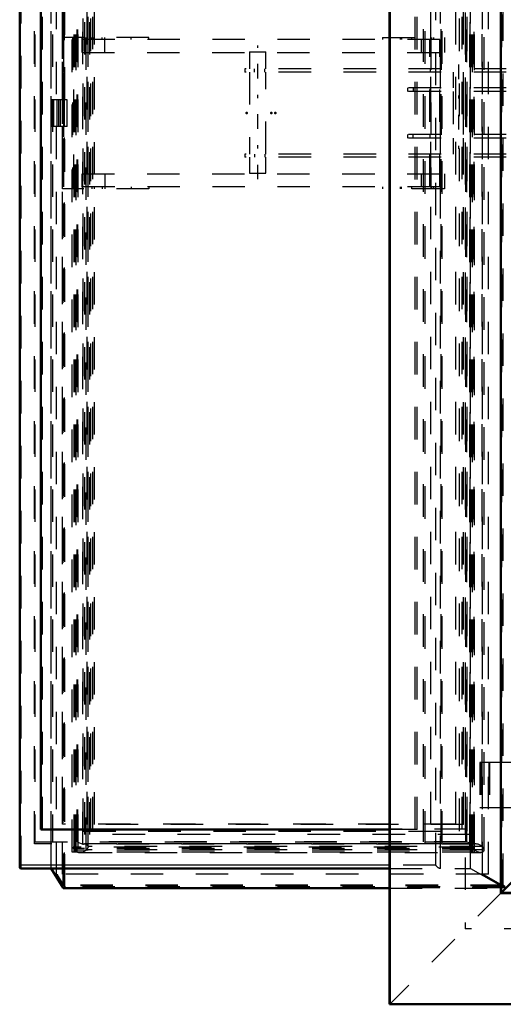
# Model space of a CAD drawing. Header units: millimetres. Extents: x 0 to 428, y 0 to 298.
# Tile 6 of 43: x 96 to 111, y 67 to 98. Entities that reach past the tile are written whole.
import ezdxf

# ---------------------------------------------------------------- set-up
doc = ezdxf.new("R2010")
doc.units = ezdxf.units.MM
doc.linetypes.add('Center', pattern=[1.5, 0.45, -0.5, 0.05, -0.5])
doc.linetypes.add('Dashed', pattern=[2, 1, -1])
for name, color, linetype, lineweight in [('am_0', 7, 'Continuous', 50), ('am_12', 3, 'Continuous', 25), ('am_3', 6, 'Dashed', 25), ('am_6', 2, 'Continuous', 35), ('am_7', 7, 'Center', 25), ('am_9', 7, 'Continuous', 50)]:
    doc.layers.add(name, color=color, linetype=linetype, lineweight=lineweight)

# ---------------------------------------------------------------- blocks, each defined once
blk = doc.blocks.new('2_FGS30012024025O110U_0_in_120240C2125Y1N4N_300Op0__1203')
at = {"layer": 'am_0'}
for p, q in [((112.76, 96.142), (113.4, 96.142)), ((112.76, 93.222), (112.76, 96.142)), ((113.4, 96.102), (112.8, 96.102)), ((112.8, 96.102), (112.8, 93.262)), ((112.812, 96.102), (112.812, 93.262)), ((113.36, 96.042), (112.812, 96.042)), ((113.319, 95.942), (113.319, 96.042)), ((132.069, 96.182), (113.36, 96.182)), ((113.36, 96.142), (113.36, 96.182)), ((113.36, 95.882), (113.36, 96.102)), ((113.397, 96.142), (113.397, 96.102)), ((113.4, 96.142), (113.4, 96.102)), ((119.184, 96.142), (118.337, 96.142)), ((118.337, 96.142), (118.337, 96.042)), ((119.184, 96.042), (118.337, 96.042)), ((118.388, 96.042), (118.388, 96.142)), ((119.184, 96.042), (119.184, 96.142)), ((129.962, 96.122), (129.962, 96.182)), ((129.962, 95.882), (129.962, 96.182)), ((131.999, 96.122), (129.962, 96.122)), ((129.966, 95.882), (129.966, 96.122)), ((131.999, 93.242), (131.999, 96.122)), ((132.059, 96.182), (132.059, 93.182)), ((132.069, 96.182), (132.069, 93.182)), ((113.36, 95.942), (112.812, 95.942)), ((129.966, 95.882), (113.36, 95.882)), ((114.605, 95.882), (114.605, 95.342)), ((114.925, 95.342), (114.925, 95.882)), ((126.293, 94.939), (126.293, 95.882)), ((127.063, 93.482), (127.063, 95.882)), ((127.09, 93.482), (127.09, 95.882)), ((114.605, 95.457), (112.812, 95.457)), ((117.826, 95.457), (114.925, 95.457)), ((117.826, 95.182), (117.826, 95.457)), ((117.784, 95.342), (112.812, 95.342)), ((116.276, 95.182), (112.812, 95.182)), ((114.365, 95.342), (114.365, 95.182)), ((114.605, 95.182), (114.605, 94.182)), ((114.925, 94.182), (114.925, 95.182)), ((116.276, 95.102), (116.276, 95.182)), ((117.826, 95.182), (116.667, 95.182)), ((116.667, 95.102), (116.667, 95.182)), ((124.652, 95.152), (121.707, 95.152)), ((121.707, 94.212), (121.707, 95.152)), ((126.293, 95.322), (124.652, 95.322)), ((124.652, 95.152), (124.652, 95.322)), ((126.01, 94.042), (126.01, 95.322)), ((127.134, 95.322), (127.09, 95.322)), ((127.134, 94.042), (127.134, 95.322)), ((114.605, 95.102), (112.812, 95.102)), ((114.605, 94.902), (112.812, 94.902)), ((116.667, 95.102), (114.925, 95.102)), ((116.753, 94.902), (114.925, 94.902)), ((121.707, 94.972), (116.823, 94.972)), ((126.293, 94.94), (126.211, 94.94)), ((126.822, 94.94), (126.293, 94.939)), ((126.831, 94.424), (126.831, 94.939)), ((112.812, 94.462), (114.605, 94.462)), ((114.605, 94.262), (112.812, 94.262)), ((114.925, 94.462), (116.753, 94.462)), ((116.667, 94.262), (114.925, 94.262)), ((116.276, 94.262), (116.276, 94.182)), ((116.667, 94.262), (116.667, 94.182)), ((116.823, 94.392), (121.707, 94.392)), ((126.211, 94.423), (126.293, 94.423)), ((126.293, 93.482), (126.293, 94.424)), ((126.293, 94.424), (126.822, 94.423)), ((116.276, 94.182), (112.812, 94.182)), ((117.784, 94.022), (112.812, 94.022)), ((114.365, 94.182), (114.365, 94.022)), ((114.605, 94.022), (114.605, 93.482)), ((114.925, 93.482), (114.925, 94.022)), ((117.826, 94.182), (116.667, 94.182)), ((117.826, 93.907), (117.826, 94.182)), ((124.652, 94.212), (121.707, 94.212)), ((124.652, 94.042), (124.652, 94.212)), ((126.293, 94.042), (124.652, 94.042)), ((127.134, 94.042), (127.09, 94.042)), ((114.605, 93.907), (112.812, 93.907)), ((117.826, 93.907), (114.925, 93.907)), ((113.36, 93.422), (112.812, 93.422)), ((113.36, 93.322), (112.812, 93.322)), ((113.319, 93.422), (113.319, 93.322)), ((129.966, 93.482), (113.36, 93.482)), ((113.36, 93.482), (113.36, 93.262)), ((119.184, 93.322), (118.337, 93.322)), ((118.337, 93.322), (118.337, 93.222)), ((118.388, 93.322), (118.388, 93.222)), ((119.184, 93.322), (119.184, 93.222)), ((129.962, 93.482), (129.962, 93.182)), ((129.966, 93.482), (129.966, 93.242)), ((113.4, 93.222), (112.76, 93.222)), ((112.8, 93.262), (113.4, 93.262)), ((113.36, 93.222), (113.36, 93.182)), ((132.069, 93.182), (113.36, 93.182)), ((113.397, 93.262), (113.397, 93.222)), ((113.4, 93.262), (113.4, 93.222)), ((119.184, 93.222), (118.337, 93.222)), ((129.962, 93.242), (131.999, 93.242)), ((129.962, 93.182), (129.962, 93.242))]:
    blk.add_line(p, q, dxfattribs=at)
for points in [[(126.116, 94.682), (126.117, 94.704), (126.118, 94.726), (126.119, 94.748), (126.122, 94.77), (126.125, 94.791), (126.129, 94.811), (126.133, 94.83), (126.138, 94.848), (126.144, 94.865), (126.15, 94.88), (126.157, 94.894), (126.164, 94.906), (126.171, 94.916), (126.179, 94.925), (126.187, 94.931), (126.195, 94.936), (126.203, 94.939), (126.211, 94.94)], [(126.211, 94.423), (126.203, 94.424), (126.195, 94.427), (126.187, 94.432), (126.179, 94.438), (126.171, 94.447), (126.164, 94.457), (126.157, 94.47), (126.15, 94.483), (126.144, 94.499), (126.138, 94.515), (126.133, 94.533), (126.129, 94.552), (126.125, 94.572), (126.122, 94.593), (126.119, 94.615), (126.118, 94.637), (126.117, 94.659), (126.116, 94.682)]]:
    blk.add_lwpolyline(points, dxfattribs=at)
for centre, major_axis, ratio, start_param, end_param in [((116.823, 94.682), (0, 0.29), 0.36721, 0, 3.141593), ((126.822, 94.682), (0, 0.259), 0.359946, 6.185236, 9.522727)]:
    blk.add_ellipse(centre, major_axis=major_axis, ratio=ratio, start_param=start_param, end_param=end_param, dxfattribs=at)
at = {"layer": 'am_12'}
for p, q in [((117.259, 95.342), (117.259, 95.457)), ((115.123, 95.182), (115.123, 95.342)), ((117.784, 95.182), (117.784, 95.342)), ((115.123, 94.182), (115.123, 94.022)), ((117.261, 94.022), (117.261, 93.907)), ((117.784, 94.182), (117.784, 94.022))]:
    blk.add_line(p, q, dxfattribs=at)
at = {"layer": 'am_3'}
for p, q in [((102.923, 96.572), (103.423, 96.572)), ((102.923, 96.572), (102.923, 96.042)), ((103.423, 96.042), (103.423, 96.572)), ((102.773, 96.042), (102.773, 95.942)), ((112.812, 96.042), (102.773, 96.042)), ((103.068, 95.942), (103.068, 96.042)), ((103.392, 95.942), (103.392, 96.042)), ((108.482, 95.942), (108.482, 96.042)), ((112.772, 93.222), (112.772, 96.142)), ((113.271, 95.942), (113.271, 96.042)), ((113.36, 96.042), (118.337, 96.042)), ((113.364, 96.142), (113.364, 96.182)), ((113.364, 95.882), (113.364, 96.102)), ((113.409, 96.142), (113.4, 96.142)), ((113.409, 96.102), (113.4, 96.102)), ((113.404, 96.102), (113.404, 96.142)), ((113.409, 96.142), (113.409, 96.102)), ((118.337, 96.142), (117.741, 96.142)), ((117.741, 96.042), (117.741, 96.142)), ((117.955, 95.942), (117.955, 96.042)), ((118.136, 96.042), (118.136, 96.142)), ((118.404, 95.942), (118.404, 96.042)), ((118.537, 96.042), (118.537, 96.142)), ((118.579, 95.942), (118.579, 96.042)), ((118.94, 96.142), (118.94, 96.042)), ((119.141, 96.042), (119.141, 96.142)), ((129.966, 96.122), (129.966, 96.182)), ((129.966, 96.122), (129.966, 96.182)), ((131.424, 96.122), (131.424, 96.182)), ((131.429, 96.122), (131.429, 96.182)), ((132.009, 96.122), (131.999, 96.122)), ((132.009, 93.242), (132.009, 96.122)), ((112.812, 95.942), (102.773, 95.942)), ((102.923, 95.942), (102.923, 93.422)), ((103.423, 93.422), (103.423, 95.942)), ((109.181, 95.942), (109.181, 95.457)), ((109.501, 95.457), (109.501, 95.942)), ((118.579, 95.942), (113.36, 95.942)), ((126.321, 94.929), (126.321, 95.882)), ((112.812, 95.457), (107.792, 95.457)), ((107.792, 95.342), (107.792, 95.457)), ((107.958, 95.342), (107.958, 95.457)), ((108.489, 95.342), (108.489, 95.457)), ((114.925, 95.457), (114.605, 95.457)), ((117.592, 95.342), (117.592, 95.457)), ((112.812, 95.342), (107.792, 95.342)), ((109.181, 95.342), (109.181, 94.022)), ((109.501, 94.022), (109.501, 95.342)), ((112.812, 95.182), (111.365, 95.182)), ((111.365, 95.102), (111.365, 95.182)), ((111.755, 95.102), (111.755, 95.182)), ((114.406, 95.182), (114.406, 95.342)), ((116.667, 95.182), (116.276, 95.182)), ((117.067, 95.182), (117.067, 95.342)), ((122.111, 94.212), (122.111, 95.152)), ((125.056, 95.152), (124.652, 95.152)), ((125.056, 94.212), (125.056, 95.152)), ((125.776, 94.042), (125.776, 95.322)), ((127.09, 95.322), (126.293, 95.322)), ((112.812, 95.102), (111.365, 95.102)), ((111.854, 94.902), (111.736, 94.902)), ((111.827, 95.102), (111.827, 94.889)), ((112.812, 94.902), (112.026, 94.902)), ((112.027, 94.901), (112.027, 95.102)), ((114.925, 95.102), (114.605, 95.102)), ((114.925, 94.902), (114.605, 94.902)), ((116.823, 94.902), (116.753, 94.902)), ((121.909, 94.972), (121.707, 94.972)), ((126.3, 94.94), (126.293, 94.94)), ((126.321, 94.929), (126.868, 94.908)), ((126.831, 94.939), (126.563, 94.94)), ((126.868, 94.908), (126.868, 94.455)), ((112.812, 94.262), (111.365, 94.262)), ((111.365, 94.262), (111.365, 94.182)), ((111.736, 94.462), (111.853, 94.462)), ((111.755, 94.262), (111.755, 94.182)), ((111.827, 94.474), (111.827, 94.262)), ((112.026, 94.462), (112.812, 94.462)), ((112.027, 94.262), (112.027, 94.462)), ((114.605, 94.462), (114.925, 94.462)), ((114.925, 94.262), (114.605, 94.262)), ((116.753, 94.462), (116.823, 94.462)), ((121.707, 94.392), (121.909, 94.392)), ((126.293, 94.423), (126.3, 94.423)), ((126.868, 94.455), (126.321, 94.434)), ((126.321, 93.482), (126.321, 94.434)), ((126.563, 94.423), (126.831, 94.424)), ((112.812, 94.022), (107.775, 94.022)), ((107.775, 94.022), (107.775, 93.907)), ((107.94, 94.022), (107.94, 93.907)), ((108.469, 94.022), (108.469, 93.907)), ((112.812, 94.182), (111.365, 94.182)), ((114.406, 94.182), (114.406, 94.022)), ((116.276, 94.182), (116.667, 94.182)), ((117.067, 94.182), (117.067, 94.022)), ((117.59, 94.022), (117.59, 93.907)), ((125.056, 94.212), (124.652, 94.212)), ((127.09, 94.042), (126.293, 94.042)), ((112.812, 93.907), (107.775, 93.907)), ((109.181, 93.907), (109.181, 93.422)), ((109.501, 93.422), (109.501, 93.907)), ((114.925, 93.907), (114.605, 93.907)), ((102.773, 93.422), (102.773, 93.322)), ((112.812, 93.422), (102.773, 93.422)), ((112.812, 93.322), (102.773, 93.322)), ((102.923, 93.322), (102.923, 92.832)), ((103.068, 93.422), (103.068, 93.322)), ((103.392, 93.422), (103.392, 93.322)), ((103.423, 92.832), (103.423, 93.322)), ((108.482, 93.422), (108.482, 93.322)), ((113.271, 93.422), (113.271, 93.322)), ((118.579, 93.422), (113.36, 93.422)), ((118.337, 93.322), (113.36, 93.322)), ((113.364, 93.482), (113.364, 93.262)), ((117.741, 93.322), (117.741, 93.222)), ((117.955, 93.422), (117.955, 93.322)), ((118.136, 93.222), (118.136, 93.322)), ((118.404, 93.422), (118.404, 93.322)), ((118.537, 93.322), (118.537, 93.222)), ((118.579, 93.322), (118.579, 93.422)), ((118.94, 93.322), (118.94, 93.222)), ((119.141, 93.222), (119.141, 93.322)), ((113.364, 93.222), (113.364, 93.182)), ((113.409, 93.262), (113.4, 93.262)), ((113.409, 93.222), (113.4, 93.222)), ((113.404, 93.222), (113.404, 93.262)), ((113.409, 93.262), (113.409, 93.222)), ((118.337, 93.222), (117.741, 93.222)), ((129.966, 93.182), (129.966, 93.242)), ((129.966, 93.242), (129.966, 93.182)), ((131.424, 93.182), (131.424, 93.242)), ((131.429, 93.182), (131.429, 93.242)), ((132.009, 93.242), (131.999, 93.242)), ((102.923, 92.832), (103.423, 92.832))]:
    blk.add_line(p, q, dxfattribs=at)
for points in [[(111.827, 94.89), (111.83, 94.896), (111.844, 94.901), (111.853, 94.902)], [(111.927, 94.861), (111.9, 94.856), (111.874, 94.857), (111.854, 94.863), (111.838, 94.873), (111.828, 94.885), (111.827, 94.89)], [(111.853, 94.902), (111.865, 94.901), (111.892, 94.898), (111.925, 94.894), (111.958, 94.892), (111.987, 94.893), (112.009, 94.896), (112.024, 94.9), (112.027, 94.902)], [(112.027, 94.902), (112.027, 94.901), (112.02, 94.899), (112.004, 94.892), (111.981, 94.881), (111.95, 94.868), (111.927, 94.861)], [(126.211, 94.94), (126.219, 94.939), (126.228, 94.936), (126.236, 94.931), (126.244, 94.925), (126.251, 94.916), (126.259, 94.906), (126.266, 94.894), (126.272, 94.88), (126.278, 94.865), (126.284, 94.848), (126.289, 94.83), (126.294, 94.811), (126.297, 94.791), (126.301, 94.77), (126.303, 94.748), (126.305, 94.726), (126.306, 94.704), (126.306, 94.682), (126.306, 94.659), (126.305, 94.637), (126.303, 94.615), (126.301, 94.593), (126.297, 94.572), (126.294, 94.552), (126.289, 94.533), (126.284, 94.515), (126.278, 94.499), (126.272, 94.483), (126.266, 94.47), (126.259, 94.457), (126.251, 94.447), (126.244, 94.438), (126.236, 94.432), (126.228, 94.427), (126.219, 94.424), (126.211, 94.423)], [(126.293, 94.939), (126.299, 94.94), (126.3, 94.94)], [(126.3, 94.94), (126.306, 94.939), (126.313, 94.936), (126.319, 94.931), (126.321, 94.929)], [(111.827, 94.473), (111.83, 94.482), (111.843, 94.495), (111.869, 94.505), (111.893, 94.507), (111.919, 94.504), (111.927, 94.502)], [(111.853, 94.462), (111.85, 94.462), (111.834, 94.464), (111.827, 94.471), (111.827, 94.473)], [(112.027, 94.462), (112.026, 94.462), (112.017, 94.465), (111.998, 94.469), (111.97, 94.471), (111.939, 94.47), (111.907, 94.467), (111.876, 94.463), (111.853, 94.462)], [(111.927, 94.502), (111.961, 94.491), (111.99, 94.478), (112.014, 94.467), (112.026, 94.462), (112.027, 94.462)], [(126.3, 94.423), (126.294, 94.424), (126.293, 94.424)], [(126.321, 94.434), (126.315, 94.428), (126.308, 94.424), (126.302, 94.423), (126.3, 94.423)]]:
    blk.add_lwpolyline(points, dxfattribs=at)
for centre, major_axis in [((111.736, 94.682), (0, 0.22)), ((116.823, 94.682), (0, 0.22)), ((121.909, 94.682), (0, 0.29))]:
    blk.add_ellipse(centre, major_axis=major_axis, ratio=0.36721, dxfattribs=at)
for centre, major_axis, ratio, start_param, end_param in [((116.823, 94.682), (0, 0.29), 0.36721, 3.141593, 6.283185), ((126.822, 94.682), (0, 0.259), 0.359946, 3.648858, 5.77592)]:
    blk.add_ellipse(centre, major_axis=major_axis, ratio=ratio, start_param=start_param, end_param=end_param, dxfattribs=at)
at = {"layer": 'am_7'}
for p, q in [((103.173, 92.645), (103.173, 96.759)), ((109.341, 96.178), (109.341, 93.186)), ((114.765, 96.332), (114.765, 93.032)), ((111.927, 95.232), (111.927, 94.132))]:
    blk.add_line(p, q, dxfattribs=at)
at = {"layer": 'am_6'}
for tag, p, flags in [('NB', (137.069, 96.759), 8), ('NN', (137.069, 96.259), 8), ('NT', (137.069, 95.759), 8), ('NBSYN', (137.069, 95.259), 8), ('LINA', (137.069, 94.759), 8), ('CATALOG', (137.069, 94.259), 8), ('IDNR', (137.069, 93.759), 8), ('PN', (137.069, 93.259), 8), ('LODLEVEL', (137.069, 92.759), 8), ('L', (137.069, 92.259), 8), ('W', (137.069, 91.759), 8), ('DP', (137.069, 91.259), 8), ('OP', (137.069, 90.759), 8), ('OC', (137.069, 90.259), 8), ('BA', (137.069, 89.759), 8), ('ExcludeFromBOM', (137.069, 88.759), 8), ('PSOL_0', (137.069, 88.259), 9), ('PSOL_1', (137.069, 87.759), 9), ('PSOL_2', (137.069, 87.259), 9), ('PSOL_3', (137.069, 86.759), 9)]:
    blk.add_attdef(tag, p, '', height=0.5, dxfattribs=dict(at, flags=flags))
blk = doc.blocks.new('9_FGS3001202402511U_0_in_120240C2125Y1N4N_300Op0__1203')
at = {"layer": 'am_3'}
for p, q in [((97.165, 92.352), (97.165, 97.012)), ((99.826, 97.012), (97.165, 97.012)), ((97.199, 96.952), (97.199, 92.412)), ((108.776, 96.952), (97.199, 96.952)), ((97.476, 97.012), (97.476, 92.352)), ((97.511, 92.412), (97.511, 96.952)), ((97.768, 96.552), (97.768, 96.952)), ((97.775, 96.952), (97.775, 97.012)), ((98.071, 96.952), (98.071, 97.012)), ((98.137, 96.952), (98.137, 97.012)), ((98.383, 96.952), (98.383, 97.012)), ((98.473, 96.552), (98.473, 97.012)), ((99.277, 96.952), (99.277, 97.012)), ((99.826, 96.952), (99.826, 97.012)), ((107.009, 97.012), (107.009, 96.952)), ((107.009, 97.012), (108.912, 97.012)), ((107.558, 96.952), (107.558, 97.012)), ((107.593, 97.012), (107.593, 96.952)), ((107.904, 97.012), (107.904, 96.952)), ((108.207, 96.552), (108.207, 96.952)), ((108.464, 92.412), (108.464, 96.952)), ((108.499, 97.012), (108.499, 92.352)), ((108.512, 97.012), (108.512, 96.952)), ((108.576, 97.012), (108.576, 96.952)), ((108.776, 92.412), (108.776, 96.952)), ((108.81, 97.012), (108.81, 92.352)), ((108.912, 97.012), (108.912, 96.552)), ((97.768, 96.552), (108.912, 96.552)), ((97.768, 92.412), (97.768, 92.812)), ((97.768, 92.812), (108.912, 92.812)), ((98.473, 92.812), (98.473, 92.352)), ((108.207, 92.412), (108.207, 92.812)), ((108.912, 92.812), (108.912, 92.352)), ((108.776, 92.412), (97.199, 92.412)), ((97.775, 92.412), (97.775, 92.352)), ((98.071, 92.412), (98.071, 92.352)), ((98.137, 92.412), (98.137, 92.352)), ((98.383, 92.412), (98.383, 92.352)), ((99.277, 92.412), (99.277, 92.352)), ((99.826, 92.412), (99.826, 92.352)), ((107.009, 92.412), (107.009, 92.352)), ((107.558, 92.352), (107.558, 92.412)), ((107.593, 92.352), (107.593, 92.412)), ((107.904, 92.412), (107.904, 92.352)), ((108.512, 92.412), (108.512, 92.352)), ((108.576, 92.412), (108.576, 92.352)), ((99.826, 92.352), (97.165, 92.352)), ((108.912, 92.352), (107.009, 92.352))]:
    blk.add_line(p, q, dxfattribs=at)
at = {"layer": 'am_6'}
for tag, p, flags in [('NB', (113.912, 97.012), 8), ('NN', (113.912, 96.512), 8), ('NT', (113.912, 96.012), 8), ('NBSYN', (113.912, 95.512), 8), ('LINA', (113.912, 95.012), 8), ('CATALOG', (113.912, 94.512), 8), ('IDNR', (113.912, 94.012), 8), ('PN', (113.912, 93.512), 8), ('LODLEVEL', (113.912, 93.012), 8), ('L', (113.912, 92.512), 8), ('W', (113.912, 92.012), 8), ('DP', (113.912, 91.512), 8), ('OP', (113.912, 91.012), 8), ('PPATH', (113.912, 90.512), 8), ('ExcludeFromBOM', (113.912, 89.512), 8), ('PSOL_0', (113.912, 89.012), 9), ('PSOL_1', (113.912, 88.512), 9), ('PSOL_2', (113.912, 88.012), 9)]:
    blk.add_attdef(tag, p, '', height=0.5, dxfattribs=dict(at, flags=flags))
blk = doc.blocks.new('10_Flat_Glass_Skylight_300120240_6_0_in_120240C2125Y1N4N_300Op0__1203')
at = {"layer": 'am_3'}
for p, q in [((97.547, 72.097), (97.547, 117.267)), ((97.592, 72.003), (97.592, 117.36)), ((97.645, 72.097), (97.645, 117.267)), ((97.893, 72.011), (97.893, 117.352)), ((97.952, 72.107), (97.952, 117.256)), ((97.952, 72.114), (97.952, 117.249)), ((109.69, 72.097), (109.69, 117.267)), ((109.788, 72.097), (109.788, 117.267)), ((109.841, 72.003), (109.841, 117.36)), ((110.075, 72.114), (110.075, 117.249)), ((110.134, 72.011), (110.134, 117.352)), ((110.134, 72.018), (110.134, 117.345)), ((97.634, 72.249), (97.634, 117.114)), ((97.789, 72.187), (97.789, 117.176)), ((109.602, 72.249), (109.602, 117.114)), ((109.828, 72.187), (109.828, 117.176)), ((97.634, 72.249), (97.789, 72.187)), ((109.602, 72.249), (97.634, 72.249)), ((109.828, 72.187), (97.789, 72.187)), ((109.876, 72.196), (97.847, 72.196)), ((110.075, 72.114), (97.952, 72.114)), ((109.828, 72.187), (109.602, 72.249)), ((109.745, 72.097), (97.547, 72.097)), ((109.841, 72.003), (97.592, 72.003)), ((97.695, 71.93), (110.029, 71.93)), ((97.893, 72.011), (97.891, 72.009)), ((97.952, 72.009), (97.891, 72.009)), ((97.952, 72.011), (97.952, 72.009)), ((110.075, 72.011), (97.952, 72.011)), ((110.075, 72.011), (110.072, 72.009)), ((110.133, 72.009), (110.072, 72.009)), ((110.133, 72.009), (110.134, 72.011))]:
    blk.add_line(p, q, dxfattribs=at)
for points in [[(97.789, 72.187), (97.809, 72.192), (97.828, 72.194), (97.847, 72.196), (97.847, 72.196)], [(97.847, 72.196), (97.865, 72.195), (97.881, 72.192), (97.896, 72.187), (97.909, 72.18), (97.92, 72.172), (97.931, 72.162), (97.939, 72.15), (97.945, 72.137), (97.95, 72.122), (97.952, 72.114)], [(97.952, 72.114), (97.952, 72.108), (97.952, 72.103), (97.952, 72.097), (97.95, 72.091), (97.949, 72.084), (97.946, 72.078), (97.943, 72.071), (97.94, 72.065), (97.936, 72.058), (97.931, 72.051), (97.927, 72.045), (97.921, 72.038), (97.916, 72.032), (97.91, 72.026), (97.904, 72.02), (97.897, 72.015), (97.893, 72.011)], [(109.876, 72.196), (109.859, 72.195), (109.843, 72.192), (109.828, 72.187), (109.828, 72.187)], [(110.075, 72.114), (110.054, 72.129), (110.032, 72.143), (110.01, 72.156), (109.988, 72.167), (109.967, 72.176), (109.946, 72.184), (109.925, 72.189), (109.905, 72.193), (109.886, 72.195), (109.876, 72.196)], [(110.134, 72.011), (110.134, 72.017), (110.134, 72.022), (110.133, 72.028), (110.132, 72.034), (110.13, 72.041), (110.128, 72.047), (110.125, 72.054), (110.121, 72.06), (110.117, 72.067), (110.113, 72.074), (110.108, 72.08), (110.103, 72.087), (110.097, 72.093), (110.092, 72.099), (110.085, 72.105), (110.079, 72.11), (110.075, 72.114)], [(97.592, 72.003), (97.597, 71.989), (97.603, 71.975), (97.611, 71.963), (97.621, 71.953), (97.633, 71.945), (97.646, 71.938), (97.661, 71.933), (97.677, 71.931), (97.694, 71.93), (97.695, 71.93)], [(97.695, 71.93), (97.713, 71.93), (97.733, 71.933), (97.753, 71.938), (97.774, 71.945), (97.795, 71.953), (97.816, 71.963), (97.838, 71.975), (97.86, 71.988), (97.882, 72.003), (97.891, 72.009)], [(110.029, 71.93), (110.011, 71.93), (109.991, 71.933), (109.971, 71.938), (109.95, 71.945), (109.929, 71.953), (109.907, 71.963), (109.886, 71.975), (109.864, 71.988), (109.842, 72.003), (109.841, 72.003)], [(110.133, 72.009), (110.129, 71.994), (110.124, 71.98), (110.116, 71.968), (110.107, 71.957), (110.096, 71.948), (110.083, 71.941), (110.069, 71.935), (110.053, 71.931), (110.037, 71.93), (110.029, 71.93)]]:
    blk.add_lwpolyline(points, dxfattribs=at)
at = {"layer": 'am_6'}
for tag, p, flags in [('NB', (115.134, 117.434), 8), ('NN', (115.134, 116.934), 8), ('NT', (115.134, 116.434), 8), ('NBSYN', (115.134, 115.934), 8), ('LINA', (115.134, 115.434), 8), ('CATALOG', (115.134, 114.934), 8), ('IDNR', (115.134, 114.434), 8), ('PN', (115.134, 113.934), 8), ('LODLEVEL', (115.134, 113.434), 8), ('L', (115.134, 112.934), 8), ('W', (115.134, 112.434), 8), ('PPATH', (115.134, 111.934), 8), ('ExcludeFromBOM', (115.134, 110.934), 8), ('PSOL_0', (115.134, 110.434), 9), ('PSOL_1', (115.134, 109.934), 9), ('PSOL_2', (115.134, 109.434), 9)]:
    blk.add_attdef(tag, p, '', height=0.5, dxfattribs=dict(at, flags=flags))
blk = doc.blocks.new('11_Flat_Glass_Skylight_300120240_12_0_in_120240C2125Y1N4N_300Op0__1203')
at = {"layer": 'am_3'}
for p, q in [((97.857, 72.483), (97.857, 116.88)), ((97.952, 72.648), (97.952, 116.715)), ((98.006, 72.483), (98.006, 116.88)), ((98.1, 72.648), (98.1, 116.715)), ((109.462, 72.648), (109.462, 116.715)), ((109.556, 72.483), (109.556, 116.88)), ((109.61, 72.648), (109.61, 116.715)), ((109.705, 72.483), (109.705, 116.88)), ((109.705, 72.483), (97.857, 72.483)), ((109.61, 72.648), (97.952, 72.648))]:
    blk.add_line(p, q, dxfattribs=at)
at = {"layer": 'am_6'}
for tag, p, flags in [('NB', (114.705, 116.88), 8), ('NN', (114.705, 116.38), 8), ('NT', (114.705, 115.88), 8), ('NBSYN', (114.705, 115.38), 8), ('LINA', (114.705, 114.88), 8), ('CATALOG', (114.705, 114.38), 8), ('IDNR', (114.705, 113.88), 8), ('PN', (114.705, 113.38), 8), ('LODLEVEL', (114.705, 112.88), 8), ('L', (114.705, 112.38), 8), ('W', (114.705, 111.88), 8), ('PPATH', (114.705, 111.38), 8), ('ExcludeFromBOM', (114.705, 110.38), 8), ('PSOL_0', (114.705, 109.88), 9), ('PSOL_1', (114.705, 109.38), 9), ('PSOL_2', (114.705, 108.88), 9)]:
    blk.add_attdef(tag, p, '', height=0.5, dxfattribs=dict(at, flags=flags))
blk = doc.blocks.new('12_Flat_Glass_Skylight_300120240_5_0_in_120240C2125Y1N4N_300Op0__1203')
at = {"layer": 'am_3'}
for p, q in [((97.806, 72.592), (97.806, 116.772)), ((98.036, 72.592), (98.036, 116.772)), ((109.381, 72.592), (109.381, 116.772)), ((109.611, 72.592), (109.611, 116.772)), ((97.921, 72.792), (97.921, 116.572)), ((98.151, 72.792), (98.151, 116.572)), ((109.266, 72.792), (109.266, 116.572)), ((109.496, 72.792), (109.496, 116.572)), ((109.496, 72.792), (97.921, 72.792)), ((97.806, 72.592), (109.611, 72.592))]:
    blk.add_line(p, q, dxfattribs=at)
at = {"layer": 'am_6'}
for tag, p, flags in [('NB', (114.611, 116.772), 8), ('NN', (114.611, 116.272), 8), ('NT', (114.611, 115.772), 8), ('NBSYN', (114.611, 115.272), 8), ('LINA', (114.611, 114.772), 8), ('CATALOG', (114.611, 114.272), 8), ('IDNR', (114.611, 113.772), 8), ('PN', (114.611, 113.272), 8), ('LODLEVEL', (114.611, 112.772), 8), ('L', (114.611, 112.272), 8), ('W', (114.611, 111.772), 8), ('PPATH', (114.611, 111.272), 8), ('ExcludeFromBOM', (114.611, 110.272), 8), ('PSOL_0', (114.611, 109.772), 9), ('PSOL_1', (114.611, 109.272), 9), ('PSOL_2', (114.611, 108.772), 9)]:
    blk.add_attdef(tag, p, '', height=0.5, dxfattribs=dict(at, flags=flags))
blk = doc.blocks.new('13_FGS3001202402O4U_0_in_120240C2125Y1N4N_300Op0__1203')
at = {"layer": 'am_3'}
for p, q in [((96.319, 117.102), (96.319, 72.262)), ((96.855, 117.102), (96.855, 72.262)), ((108.272, 72.262), (108.272, 117.102)), ((108.809, 72.262), (108.809, 117.102)), ((96.319, 72.262), (108.809, 72.262))]:
    blk.add_line(p, q, dxfattribs=at)
at = {"layer": 'am_6'}
for tag, p, flags in [('NB', (113.809, 117.102), 8), ('NN', (113.809, 116.602), 8), ('NT', (113.809, 116.102), 8), ('NBSYN', (113.809, 115.602), 8), ('LINA', (113.809, 115.102), 8), ('CATALOG', (113.809, 114.602), 8), ('IDNR', (113.809, 114.102), 8), ('PN', (113.809, 113.602), 8), ('LODLEVEL', (113.809, 113.102), 8), ('L', (113.809, 112.602), 8), ('W', (113.809, 112.102), 8), ('TG', (113.809, 111.602), 8), ('TG1', (113.809, 111.102), 8), ('OC', (113.809, 110.602), 8), ('PPATH', (113.809, 110.102), 8), ('ExcludeFromBOM', (113.809, 109.102), 8), ('PSOL_0', (113.809, 108.602), 9), ('PSOL_1', (113.809, 108.102), 9), ('PSOL_2', (113.809, 107.602), 9), ('PSOL_3', (113.809, 107.102), 9)]:
    blk.add_attdef(tag, p, '', height=0.5, dxfattribs=dict(at, flags=flags))
blk = doc.blocks.new('14_FGS30012024025O33U_0_in_120240C2125Y1N4N_300Op0__1203')
at = {"layer": 'am_0'}
for p, q in [((95.851, 117.879), (95.851, 71.484)), ((96.5, 72.642), (96.5, 116.722)), ((107.228, 72.642), (96.5, 72.642)), ((107.228, 71.442), (95.893, 71.442)), ((97.187, 70.841), (96.819, 71.442)), ((97.196, 70.836), (107.228, 70.836))]:
    blk.add_line(p, q, dxfattribs=at)
for points in [[(95.869, 71.542), (95.864, 71.533), (95.86, 71.524), (95.857, 71.516), (95.854, 71.507), (95.852, 71.499), (95.851, 71.492), (95.851, 71.484)], [(95.851, 71.484), (95.851, 71.477), (95.852, 71.471), (95.854, 71.465), (95.857, 71.46), (95.86, 71.455), (95.864, 71.451), (95.869, 71.448), (95.874, 71.445), (95.88, 71.443), (95.887, 71.442), (95.893, 71.442)], [(97.196, 70.836), (97.195, 70.837), (97.193, 70.837), (97.191, 70.837), (97.19, 70.838), (97.189, 70.839), (97.188, 70.84), (97.187, 70.841)]]:
    blk.add_lwpolyline(points, dxfattribs=at)
at = {"layer": 'am_12'}
for p, q in [((95.869, 71.542), (95.869, 117.822)), ((107.228, 71.542), (95.869, 71.542)), ((107.228, 70.841), (97.187, 70.841))]:
    blk.add_line(p, q, dxfattribs=at)
at = {"layer": 'am_3'}
for p, q in [((97.187, 95.092), (97.187, 118.522)), ((97.206, 70.904), (97.206, 118.459)), ((97.236, 95.092), (97.236, 118.487)), ((97.236, 95.092), (97.236, 118.486)), ((110.716, 70.904), (110.716, 118.459)), ((97.233, 70.928), (97.233, 118.435)), ((95.893, 71.442), (95.893, 117.922)), ((96.819, 71.442), (96.819, 117.922)), ((96.987, 71.262), (96.987, 118.102)), ((97.166, 71.262), (97.166, 118.102)), ((108.787, 71.442), (108.787, 117.922)), ((109.713, 71.442), (109.713, 117.922)), ((110.088, 71.262), (110.088, 118.102)), ((110.267, 71.262), (110.267, 118.102)), ((108.648, 71.542), (108.648, 117.822)), ((97.461, 71.947), (97.461, 117.417)), ((97.527, 72.097), (97.527, 117.267)), ((97.557, 72.097), (97.557, 117.267)), ((97.58, 72.097), (97.58, 117.267)), ((97.59, 72.097), (97.59, 117.267)), ((97.645, 72.097), (97.645, 117.267)), ((109.722, 72.097), (109.722, 117.267)), ((109.745, 72.097), (109.745, 117.267)), ((109.776, 71.947), (109.776, 117.417)), ((109.778, 72.097), (109.778, 117.267)), ((109.788, 72.097), (109.788, 117.267)), ((109.841, 72.097), (109.841, 117.267)), ((96.302, 72.202), (96.302, 117.162)), ((96.821, 72.202), (96.821, 117.162)), ((97.615, 72.258), (97.615, 117.106)), ((97.639, 72.258), (97.639, 117.106)), ((108.325, 72.202), (108.325, 117.162)), ((108.843, 72.202), (108.843, 117.162)), ((109.573, 72.258), (109.573, 117.106)), ((109.597, 72.258), (109.597, 117.106)), ((96.555, 72.642), (96.555, 116.722)), ((108.017, 72.642), (108.017, 116.722)), ((108.072, 72.642), (108.072, 116.722)), ((97.165, 72.802), (97.165, 116.562)), ((97.927, 72.802), (97.927, 116.562)), ((108.499, 72.802), (108.499, 116.562)), ((109.261, 72.802), (109.261, 116.562)), ((97.311, 95.092), (96.832, 95.092)), ((96.832, 95.092), (96.832, 94.272)), ((96.901, 94.272), (96.901, 95.092)), ((97.003, 94.272), (97.003, 95.092)), ((97.058, 94.272), (97.058, 95.092)), ((97.11, 94.272), (97.11, 95.092)), ((97.232, 94.272), (97.232, 95.092)), ((97.311, 94.272), (97.311, 95.092)), ((97.311, 94.272), (96.832, 94.272)), ((97.187, 70.841), (97.187, 94.272)), ((97.236, 70.876), (97.236, 94.272)), ((97.236, 70.877), (97.236, 94.272)), ((109.999, 74.702), (109.999, 73.302)), ((110.956, 74.702), (109.999, 74.702)), ((110.022, 74.702), (110.022, 73.302)), ((110.038, 74.702), (110.038, 73.302)), ((110.059, 74.702), (110.059, 73.302)), ((110.276, 74.702), (110.276, 73.302)), ((110.298, 74.702), (110.298, 73.302)), ((110.956, 73.302), (109.999, 73.302)), ((109.261, 72.802), (97.165, 72.802)), ((108.072, 72.642), (107.228, 72.642)), ((108.843, 72.202), (96.302, 72.202)), ((109.597, 72.258), (97.615, 72.258)), ((109.841, 71.947), (97.461, 71.947)), ((97.547, 72.097), (97.494, 72.097)), ((97.494, 72.057), (97.494, 72.097)), ((109.841, 72.057), (97.494, 72.057)), ((97.527, 71.947), (97.527, 72.057)), ((97.557, 71.947), (97.557, 72.057)), ((97.58, 71.947), (97.58, 72.057)), ((97.59, 71.947), (97.59, 72.057)), ((97.613, 71.947), (97.613, 72.057)), ((109.841, 72.097), (109.722, 72.097)), ((109.722, 71.947), (109.722, 72.057)), ((109.745, 71.947), (109.745, 72.057)), ((109.755, 72.057), (109.755, 71.947)), ((109.778, 71.947), (109.778, 72.057)), ((109.808, 72.097), (109.808, 72.057)), ((109.841, 71.947), (109.841, 72.057)), ((108.648, 71.542), (107.228, 71.542)), ((96.976, 71.262), (96.999, 71.242)), ((110.267, 71.262), (96.976, 71.262)), ((96.999, 71.262), (96.999, 71.242)), ((96.999, 71.242), (97.206, 70.904)), ((107.228, 71.442), (109.713, 71.442)), ((109.713, 71.442), (110.77, 70.841)), ((110.099, 71.262), (110.123, 71.242)), ((110.123, 71.262), (110.123, 71.242)), ((110.716, 70.904), (110.123, 71.242)), ((97.206, 70.904), (97.233, 70.928)), ((110.716, 70.904), (97.206, 70.904)), ((97.233, 70.928), (97.236, 70.877)), ((110.716, 70.928), (97.233, 70.928)), ((110.777, 70.877), (110.716, 70.928)), ((110.777, 70.877), (97.236, 70.877)), ((110.77, 70.841), (107.228, 70.841)), ((107.228, 70.836), (110.784, 70.836))]:
    blk.add_line(p, q, dxfattribs=at)
for points in [[(108.787, 71.442), (108.78, 71.442), (108.772, 71.443), (108.764, 71.445), (108.756, 71.448), (108.747, 71.451), (108.739, 71.455), (108.73, 71.46), (108.721, 71.465), (108.713, 71.471), (108.704, 71.477), (108.696, 71.484), (108.688, 71.492), (108.68, 71.499), (108.673, 71.507), (108.666, 71.516), (108.659, 71.524), (108.654, 71.533), (108.648, 71.542)], [(97.236, 70.877), (97.236, 70.875), (97.235, 70.873), (97.235, 70.871), (97.234, 70.869), (97.234, 70.867), (97.233, 70.865), (97.232, 70.863), (97.23, 70.86), (97.229, 70.858), (97.227, 70.856), (97.226, 70.854), (97.224, 70.852), (97.222, 70.85), (97.22, 70.848), (97.218, 70.846), (97.216, 70.845), (97.214, 70.843), (97.212, 70.842), (97.209, 70.84), (97.207, 70.839), (97.205, 70.838), (97.203, 70.838), (97.201, 70.837), (97.199, 70.837), (97.197, 70.836), (97.196, 70.836)]]:
    blk.add_lwpolyline(points, dxfattribs=at)
at = {"layer": 'am_6'}
for tag, p, flags in [('NB', (115.958, 118.527), 8), ('NN', (115.958, 118.027), 8), ('NT', (115.958, 117.527), 8), ('NBSYN', (115.958, 117.027), 8), ('LINA', (115.958, 116.527), 8), ('CATALOG', (115.958, 116.027), 8), ('IDNR', (115.958, 115.527), 8), ('PN', (115.958, 115.027), 8), ('LODLEVEL', (115.958, 114.527), 8), ('L', (115.958, 114.027), 8), ('W', (115.958, 113.527), 8), ('DP', (115.958, 113.027), 8), ('OP', (115.958, 112.527), 8), ('OC', (115.958, 112.027), 8), ('ExcludeFromBOM', (115.958, 111.027), 8), ('PSOL_0', (115.958, 110.527), 9), ('PSOL_1', (115.958, 110.027), 9), ('PSOL_2', (115.958, 109.527), 9)]:
    blk.add_attdef(tag, p, '', height=0.5, dxfattribs=dict(at, flags=flags))
blk = doc.blocks.new('15_FGS300120240223U_0_in_120240C2125Y1N4N_300Op0__1203')
at = {"layer": 'am_3'}
for q in [(110.68, 118.649), (134.616, 70.714)]:
    blk.add_line((110.68, 70.714), q, dxfattribs=at)
at = {"layer": 'am_6'}
for tag, p, flags in [('NB', (139.616, 118.649), 8), ('NN', (139.616, 118.149), 8), ('NT', (139.616, 117.649), 8), ('NBSYN', (139.616, 117.149), 8), ('LINA', (139.616, 116.649), 8), ('CATALOG', (139.616, 116.149), 8), ('IDNR', (139.616, 115.649), 8), ('PN', (139.616, 115.149), 8), ('LODLEVEL', (139.616, 114.649), 8), ('L', (139.616, 114.149), 8), ('W', (139.616, 113.649), 8), ('DP', (139.616, 113.149), 8), ('ExcludeFromBOM', (139.616, 112.149), 8), ('PSOL_0', (139.616, 111.649), 9), ('PSOL_1', (139.616, 111.149), 9), ('PSOL_2', (139.616, 110.649), 9)]:
    blk.add_attdef(tag, p, '', height=0.5, dxfattribs=dict(at, flags=flags))
blk = doc.blocks.new('16_FGS30012024025101U_0_in_120240C2125Y1N4N_300Op0__1203')
at = {"layer": 'am_0'}
for p, q in [((107.228, 122.102), (107.228, 67.261)), ((110.648, 118.682), (110.648, 70.682)), ((110.648, 70.682), (112.637, 72.671)), ((134.648, 70.682), (110.648, 70.682)), ((107.248, 67.281), (107.228, 67.261)), ((107.228, 67.261), (138.068, 67.261))]:
    blk.add_line(p, q, dxfattribs=at)
at = {"layer": 'am_12'}
for p in [(107.248, 122.082), (138.048, 67.281)]:
    blk.add_line(p, (107.248, 67.281), dxfattribs=at)
at = {"layer": 'am_3'}
for p, q in [((107.246, 122.083), (107.246, 67.28)), ((109.547, 119.782), (109.547, 69.581)), ((110.648, 70.682), (107.248, 67.281)), ((135.749, 69.581), (109.547, 69.581)), ((138.05, 67.28), (107.246, 67.28))]:
    blk.add_line(p, q, dxfattribs=at)
at = {"layer": 'am_6'}
for tag, p, flags in [('NB', (143.068, 122.102), 8), ('NN', (143.068, 121.602), 8), ('NT', (143.068, 121.102), 8), ('NBSYN', (143.068, 120.602), 8), ('LINA', (143.068, 120.102), 8), ('CATALOG', (143.068, 119.602), 8), ('IDNR', (143.068, 119.102), 8), ('PN', (143.068, 118.602), 8), ('LODLEVEL', (143.068, 118.102), 8), ('L', (143.068, 117.602), 8), ('W', (143.068, 117.102), 8), ('DP', (143.068, 116.602), 8), ('OP', (143.068, 116.102), 8), ('BA', (143.068, 115.602), 8), ('RT', (143.068, 115.102), 8), ('ExcludeFromBOM', (143.068, 114.102), 8), ('PSOL_0', (143.068, 113.602), 9), ('PSOL_1', (143.068, 113.102), 9), ('PSOL_2', (143.068, 112.602), 9)]:
    blk.add_attdef(tag, p, '', height=0.5, dxfattribs=dict(at, flags=flags))

msp = doc.modelspace()

# ---------------------------------------------------------------- linework, layer by layer
at = {"layer": 'am_9'}
for p in [(97.622, 94.682), (97.622, 94.682), (102.832, 94.682), (102.832, 94.682), (103.594, 94.682), (103.594, 94.682), (103.594, 94.682), (103.717, 94.682), (103.717, 94.682)]:
    msp.add_point(p, dxfattribs=at)

# ---------------------------------------------------------------- block references
for name in ['16_FGS30012024025101U_0_in_120240C2125Y1N4N_300Op0__1203', '14_FGS30012024025O33U_0_in_120240C2125Y1N4N_300Op0__1203', '15_FGS300120240223U_0_in_120240C2125Y1N4N_300Op0__1203', '10_Flat_Glass_Skylight_300120240_6_0_in_120240C2125Y1N4N_300Op0__1203', '13_FGS3001202402O4U_0_in_120240C2125Y1N4N_300Op0__1203', '12_Flat_Glass_Skylight_300120240_5_0_in_120240C2125Y1N4N_300Op0__1203', '11_Flat_Glass_Skylight_300120240_12_0_in_120240C2125Y1N4N_300Op0__1203', '9_FGS3001202402511U_0_in_120240C2125Y1N4N_300Op0__1203', '2_FGS30012024025O110U_0_in_120240C2125Y1N4N_300Op0__1203']:
    msp.add_blockref(name, (0, 0))

doc.saveas('drawing.dxf')
